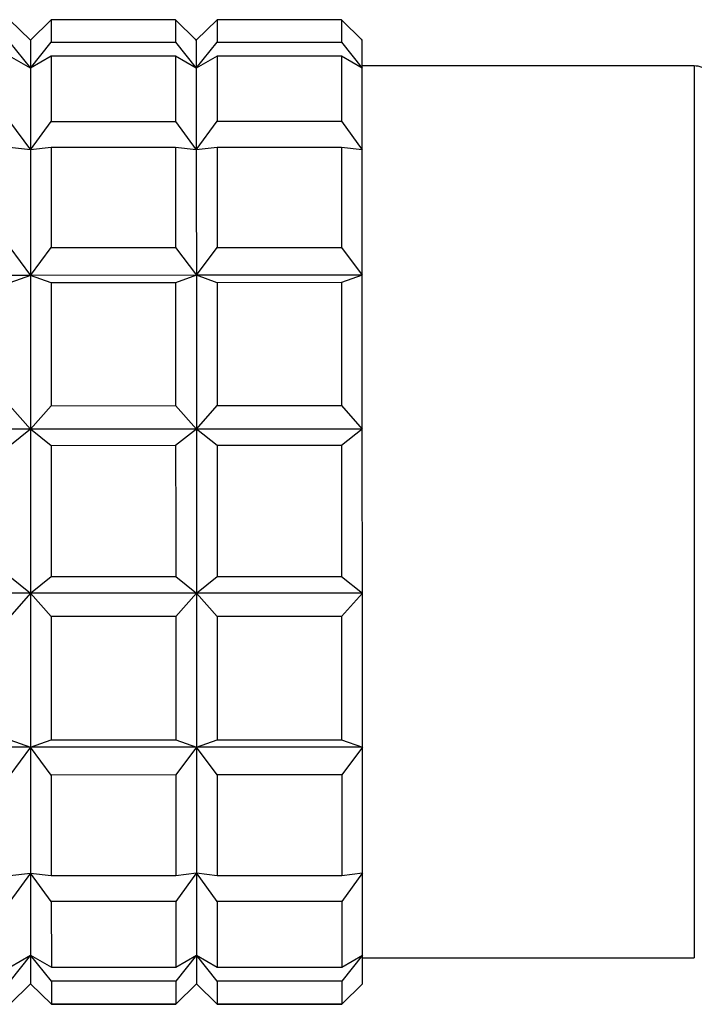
# Model space of a CAD drawing. Header units: inches. Extents: x 2.6 to 39.6, y 3.9 to 32.3.
# Tile 4 of 74: x 12.971 to 13.228, y 5.855 to 6.228. Entities that reach past the tile are written whole.
import ezdxf

# ---------------------------------------------------------------- set-up
doc = ezdxf.new("R2010")
doc.units = ezdxf.units.IN
doc.header["$MEASUREMENT"] = 0

msp = doc.modelspace()

# ---------------------------------------------------------------- linework, layer by layer
at = {"color": 7, "linetype": 'Continuous', "lineweight": 25}
for p, q in [((12.97544, 6.22063), (12.96757, 6.22836)), ((12.98332, 6.22837), (12.97544, 6.22063)), ((13.03056, 6.22838), (12.98332, 6.22837)), ((13.03844, 6.22065), (13.03056, 6.22838)), ((13.04631, 6.22838), (13.03844, 6.22065)), ((13.09355, 6.22839), (13.04631, 6.22838)), ((13.10143, 6.22067), (13.09355, 6.22839)), ((12.96757, 6.21982), (12.97545, 6.20994)), ((12.97544, 6.22063), (12.97512, 6.22096)), ((12.97545, 6.20994), (12.98332, 6.21982)), ((12.98332, 6.21982), (13.03056, 6.21984)), ((13.03056, 6.21984), (13.03844, 6.20996)), ((13.03844, 6.22065), (13.03811, 6.22098)), ((13.03844, 6.20996), (13.04631, 6.21984)), ((13.04631, 6.21984), (13.09355, 6.21985)), ((13.09355, 6.21985), (13.10143, 6.20997)), ((13.10143, 6.22067), (13.1011, 6.22099)), ((12.97545, 6.20994), (12.96757, 6.21457)), ((12.98332, 6.21457), (12.97545, 6.20994)), ((13.03056, 6.21458), (12.98332, 6.21457)), ((13.03844, 6.20996), (13.03056, 6.21458)), ((13.04631, 6.21459), (13.03844, 6.20996)), ((13.09356, 6.2146), (13.04631, 6.21459)), ((13.10143, 6.20997), (13.09356, 6.2146)), ((13.22742, 6.21086), (13.10143, 6.21082)), ((12.96758, 6.1898), (12.97545, 6.17893)), ((12.97545, 6.17893), (12.98333, 6.1898)), ((12.98333, 6.1898), (13.03057, 6.18981)), ((13.03057, 6.18981), (13.03845, 6.17895)), ((13.03845, 6.17895), (13.04632, 6.18982)), ((13.04632, 6.18982), (13.09356, 6.18983)), ((13.09356, 6.18983), (13.10144, 6.17896)), ((12.97545, 6.17893), (12.96758, 6.1799)), ((12.98333, 6.1799), (12.97545, 6.17893)), ((13.03057, 6.17992), (12.98333, 6.1799)), ((13.03845, 6.17895), (13.03057, 6.17992)), ((13.04632, 6.17992), (13.03845, 6.17895)), ((13.09356, 6.17993), (13.04632, 6.17992)), ((13.10144, 6.17896), (13.09356, 6.17993)), ((12.96759, 6.14189), (12.97547, 6.13135)), ((12.97547, 6.13135), (12.98334, 6.14189)), ((12.98334, 6.14189), (13.03058, 6.1419)), ((13.03058, 6.1419), (13.03846, 6.13136)), ((13.03846, 6.13136), (13.04633, 6.14191)), ((13.04633, 6.14191), (13.09357, 6.14192)), ((13.09357, 6.14192), (13.10145, 6.13138)), ((12.97547, 6.13135), (12.91248, 6.13133)), ((12.97547, 6.13135), (12.96759, 6.12854)), ((13.03846, 6.13136), (12.97547, 6.13135)), ((12.98334, 6.12854), (12.97547, 6.13135)), ((13.03846, 6.13136), (13.03059, 6.12856)), ((13.10145, 6.13138), (13.03846, 6.13136)), ((13.04633, 6.12856), (13.03846, 6.13136)), ((13.10145, 6.13138), (13.09358, 6.12857)), ((13.03059, 6.12856), (12.98334, 6.12854)), ((13.09358, 6.12857), (13.04633, 6.12856)), ((12.96761, 6.08187), (12.97548, 6.07292)), ((12.97548, 6.07292), (12.98335, 6.08187)), ((12.98335, 6.08187), (13.0306, 6.08189)), ((13.0306, 6.08189), (13.03847, 6.07294)), ((13.03847, 6.07294), (13.04635, 6.08189)), ((13.04635, 6.08189), (13.09359, 6.0819)), ((13.09359, 6.0819), (13.10147, 6.07296)), ((12.97548, 6.07292), (12.91249, 6.07291)), ((12.97548, 6.07292), (12.96761, 6.06668)), ((13.03847, 6.07294), (12.97548, 6.07292)), ((12.98336, 6.06668), (12.97548, 6.07292)), ((13.03847, 6.07294), (13.0306, 6.0667)), ((13.10147, 6.07296), (13.03847, 6.07294)), ((13.04635, 6.0667), (13.03847, 6.07294)), ((13.10147, 6.07296), (13.09359, 6.06671)), ((13.0306, 6.0667), (12.98336, 6.06668)), ((13.09359, 6.06671), (13.04635, 6.0667)), ((12.96762, 6.01698), (12.9755, 6.01071)), ((12.9755, 6.01071), (12.98337, 6.01699)), ((12.98337, 6.01699), (13.03061, 6.017)), ((13.03061, 6.017), (13.03849, 6.01073)), ((13.03849, 6.01073), (13.04636, 6.017)), ((13.04636, 6.017), (13.09361, 6.01702)), ((13.09361, 6.01702), (13.10148, 6.01074)), ((12.9755, 6.01071), (12.91251, 6.0107)), ((12.9755, 6.01071), (12.96763, 6.00178)), ((13.03849, 6.01073), (12.9755, 6.01071)), ((12.98337, 6.00179), (12.9755, 6.01071)), ((13.03849, 6.01073), (13.03062, 6.0018)), ((13.10148, 6.01074), (13.03849, 6.01073)), ((13.04637, 6.0018), (13.03849, 6.01073)), ((13.10148, 6.01074), (13.09361, 6.00182)), ((13.03062, 6.0018), (12.98337, 6.00179)), ((13.09361, 6.00182), (13.04637, 6.0018)), ((12.96764, 5.95505), (12.97551, 5.95221)), ((12.97551, 5.95221), (12.98339, 5.95506)), ((12.98339, 5.95506), (13.03063, 5.95507)), ((13.03063, 5.95507), (13.0385, 5.95223)), ((13.0385, 5.95223), (13.04638, 5.95507)), ((13.04638, 5.95507), (13.09362, 5.95509)), ((13.09362, 5.95509), (13.1015, 5.95225)), ((12.97551, 5.95221), (12.91252, 5.9522)), ((12.97551, 5.95221), (12.96764, 5.94168)), ((13.0385, 5.95223), (12.97551, 5.95221)), ((12.98339, 5.94168), (12.97551, 5.95221)), ((13.0385, 5.95223), (13.03063, 5.94169)), ((13.1015, 5.95225), (13.0385, 5.95223)), ((13.04638, 5.9417), (13.0385, 5.95223)), ((13.1015, 5.95225), (13.09363, 5.94171)), ((13.03063, 5.94169), (12.98339, 5.94168)), ((13.09363, 5.94171), (13.04638, 5.9417)), ((12.96765, 5.90355), (12.97553, 5.90448)), ((12.97553, 5.90448), (12.96765, 5.89361)), ((12.97553, 5.90448), (12.9834, 5.90355)), ((12.9834, 5.89362), (12.97553, 5.90448)), ((12.9834, 5.90355), (13.03064, 5.90357)), ((13.03064, 5.90357), (13.03852, 5.9045)), ((13.03852, 5.9045), (13.03065, 5.89363)), ((13.03852, 5.9045), (13.04639, 5.90357)), ((13.04639, 5.89363), (13.03852, 5.9045)), ((13.04639, 5.90357), (13.09364, 5.90358)), ((13.09364, 5.90358), (13.10151, 5.90452)), ((13.10151, 5.90452), (13.09364, 5.89364)), ((13.03065, 5.89363), (12.9834, 5.89362)), ((13.09364, 5.89364), (13.04639, 5.89363)), ((12.96766, 5.86869), (12.97553, 5.87328)), ((12.97553, 5.87328), (12.96766, 5.86338)), ((12.97553, 5.87328), (12.98341, 5.86869)), ((12.98341, 5.86339), (12.97553, 5.87328)), ((13.03065, 5.8687), (13.03853, 5.8733)), ((13.03853, 5.8733), (13.03065, 5.8634)), ((13.03853, 5.8733), (13.0464, 5.86871)), ((13.0464, 5.8634), (13.03853, 5.8733)), ((13.09364, 5.86872), (13.10152, 5.87331)), ((13.10152, 5.87331), (13.09365, 5.86341)), ((13.10152, 5.87224), (13.2275, 5.87227)), ((12.98341, 5.86869), (13.03065, 5.8687)), ((13.0464, 5.86871), (13.09364, 5.86872)), ((12.96766, 5.85466), (12.97554, 5.86237)), ((12.97554, 5.86237), (12.96766, 5.85464)), ((12.97554, 5.86237), (12.97586, 5.86204)), ((12.97554, 5.86237), (12.98341, 5.85467)), ((12.98341, 5.85464), (12.97554, 5.86237)), ((13.03065, 5.8634), (12.98341, 5.86339)), ((13.03066, 5.85468), (13.03853, 5.86238)), ((13.03853, 5.86238), (13.03066, 5.85465)), ((13.03853, 5.86238), (13.03885, 5.86206)), ((13.03853, 5.86238), (13.0464, 5.85468)), ((13.0464, 5.85466), (13.03853, 5.86238)), ((13.09365, 5.86341), (13.0464, 5.8634)), ((13.09365, 5.8547), (13.10152, 5.8624)), ((13.10152, 5.8624), (13.09365, 5.85467)), ((12.98341, 5.85467), (13.03066, 5.85468)), ((13.03066, 5.85465), (12.98341, 5.85464)), ((13.0464, 5.85468), (13.09365, 5.8547)), ((13.09365, 5.85467), (13.0464, 5.85466))]:
    msp.add_line(p, q, dxfattribs=at)
at = {"color": 7, "linetype": 'Continuous', "lineweight": 25, "flags": 128}
for points in [[(12.98332, 6.22837), (12.98332, 6.22802), (12.98332, 6.22746), (12.98332, 6.2267), (12.98332, 6.22573), (12.98332, 6.22455), (12.98332, 6.22318), (12.98332, 6.2216), (12.98332, 6.21982)], [(13.03056, 6.22838), (13.03056, 6.22803), (13.03056, 6.22747), (13.03056, 6.22671), (13.03056, 6.22574), (13.03056, 6.22457), (13.03056, 6.22319), (13.03056, 6.22161), (13.03056, 6.21984)], [(13.04631, 6.22838), (13.04631, 6.22803), (13.04631, 6.22748), (13.04631, 6.22671), (13.04631, 6.22574), (13.04631, 6.22457), (13.04631, 6.22319), (13.04631, 6.22162), (13.04631, 6.21984)], [(13.09355, 6.22839), (13.09355, 6.22804), (13.09355, 6.22749), (13.09355, 6.22672), (13.09355, 6.22576), (13.09355, 6.22458), (13.09355, 6.22321), (13.09355, 6.22163), (13.09355, 6.21985)], [(12.97544, 6.22063), (12.97544, 6.22048), (12.97544, 6.21998), (12.97544, 6.21914), (12.97544, 6.21797), (12.97545, 6.21646), (12.97545, 6.21461), (12.97545, 6.21244), (12.97545, 6.20994)], [(13.03844, 6.22065), (13.03844, 6.22049), (13.03844, 6.22), (13.03844, 6.21916), (13.03844, 6.21799), (13.03844, 6.21647), (13.03844, 6.21463), (13.03844, 6.21246), (13.03844, 6.20996)], [(13.10143, 6.20997), (13.10143, 6.21247), (13.10143, 6.21465), (13.10143, 6.21649), (13.10143, 6.218), (13.10143, 6.21918), (13.10143, 6.22001), (13.10143, 6.22051), (13.10143, 6.22067)], [(12.98332, 6.21457), (12.98332, 6.21212), (12.98332, 6.20947), (12.98332, 6.20664), (12.98332, 6.20362), (12.98332, 6.20043), (12.98332, 6.19706), (12.98333, 6.19351), (12.98333, 6.1898)], [(13.03056, 6.21458), (13.03056, 6.21213), (13.03057, 6.20948), (13.03057, 6.20665), (13.03057, 6.20364), (13.03057, 6.20044), (13.03057, 6.19707), (13.03057, 6.19353), (13.03057, 6.18981)], [(13.04631, 6.21459), (13.04631, 6.21213), (13.04631, 6.20949), (13.04631, 6.20666), (13.04631, 6.20364), (13.04632, 6.20045), (13.04632, 6.19707), (13.04632, 6.19353), (13.04632, 6.18982)], [(13.09356, 6.2146), (13.09356, 6.21214), (13.09356, 6.2095), (13.09356, 6.20667), (13.09356, 6.20365), (13.09356, 6.20046), (13.09356, 6.19709), (13.09356, 6.19354), (13.09356, 6.18983)], [(12.97545, 6.20994), (12.97545, 6.20712), (12.97545, 6.20399), (12.97545, 6.20054), (12.97545, 6.1968), (12.97545, 6.19275), (12.97545, 6.18842), (12.97545, 6.18381), (12.97545, 6.17893)], [(13.03844, 6.20996), (13.03844, 6.20714), (13.03844, 6.204), (13.03844, 6.20056), (13.03844, 6.19681), (13.03844, 6.19277), (13.03844, 6.18844), (13.03845, 6.18383), (13.03845, 6.17895)], [(13.10144, 6.17896), (13.10144, 6.18385), (13.10144, 6.18846), (13.10144, 6.19279), (13.10143, 6.19683), (13.10143, 6.20058), (13.10143, 6.20402), (13.10143, 6.20715), (13.10143, 6.20997)], [(13.22742, 6.21086), (13.22742, 6.21019), (13.22742, 6.20115), (13.22742, 6.18208), (13.22743, 6.15419), (13.22744, 6.11922), (13.22745, 6.07937), (13.22746, 6.03714), (13.22747, 5.9952), (13.22748, 5.95616), (13.22749, 5.92249), (13.2275, 5.89631), (13.2275, 5.87925), (13.2275, 5.87239), (13.2275, 5.87227)], [(12.97545, 6.17893), (12.97546, 6.17379), (12.97546, 6.1684), (12.97546, 6.16276), (12.97546, 6.15689), (12.97546, 6.15081), (12.97546, 6.14451), (12.97547, 6.13802), (12.97547, 6.13135)], [(12.98333, 6.1799), (12.98333, 6.17564), (12.98333, 6.17122), (12.98333, 6.16666), (12.98333, 6.16197), (12.98333, 6.15714), (12.98334, 6.15218), (12.98334, 6.14709), (12.98334, 6.14189)], [(13.03057, 6.17992), (13.03057, 6.17565), (13.03057, 6.17124), (13.03058, 6.16668), (13.03058, 6.16198), (13.03058, 6.15715), (13.03058, 6.15219), (13.03058, 6.1471), (13.03058, 6.1419)], [(13.03845, 6.17895), (13.03845, 6.17381), (13.03845, 6.16841), (13.03845, 6.16278), (13.03845, 6.15691), (13.03845, 6.15082), (13.03846, 6.14453), (13.03846, 6.13804), (13.03846, 6.13136)], [(13.04632, 6.17992), (13.04632, 6.17565), (13.04632, 6.17124), (13.04632, 6.16668), (13.04633, 6.16198), (13.04633, 6.15715), (13.04633, 6.15219), (13.04633, 6.14711), (13.04633, 6.14191)], [(13.09356, 6.17993), (13.09357, 6.17567), (13.09357, 6.17125), (13.09357, 6.16669), (13.09357, 6.16199), (13.09357, 6.15716), (13.09357, 6.1522), (13.09357, 6.14712), (13.09357, 6.14192)], [(13.10145, 6.13138), (13.10145, 6.13805), (13.10145, 6.14454), (13.10145, 6.15084), (13.10144, 6.15692), (13.10144, 6.16279), (13.10144, 6.16843), (13.10144, 6.17382), (13.10144, 6.17896)], [(12.97547, 6.13135), (12.97547, 6.1245), (12.97547, 6.1175), (12.97547, 6.11035), (12.97547, 6.10307), (12.97548, 6.09567), (12.97548, 6.08818), (12.97548, 6.08059), (12.97548, 6.07292)], [(13.03846, 6.13136), (13.03846, 6.12452), (13.03846, 6.11751), (13.03846, 6.11037), (13.03847, 6.10309), (13.03847, 6.09569), (13.03847, 6.08819), (13.03847, 6.0806), (13.03847, 6.07294)], [(13.10147, 6.07296), (13.10146, 6.08062), (13.10146, 6.08821), (13.10146, 6.09571), (13.10146, 6.1031), (13.10146, 6.11038), (13.10145, 6.11753), (13.10145, 6.12453), (13.10145, 6.13138)], [(12.98334, 6.12854), (12.98334, 6.12298), (12.98334, 6.11733), (12.98335, 6.11159), (12.98335, 6.10578), (12.98335, 6.09989), (12.98335, 6.09394), (12.98335, 6.08794), (12.98335, 6.08187)], [(13.03059, 6.12856), (13.03059, 6.12299), (13.03059, 6.11734), (13.03059, 6.11161), (13.03059, 6.10579), (13.03059, 6.09991), (13.03059, 6.09396), (13.0306, 6.08795), (13.0306, 6.08189)], [(13.04633, 6.12856), (13.04634, 6.123), (13.04634, 6.11735), (13.04634, 6.11161), (13.04634, 6.1058), (13.04634, 6.09991), (13.04634, 6.09396), (13.04634, 6.08795), (13.04635, 6.08189)], [(13.09358, 6.12857), (13.09358, 6.12301), (13.09358, 6.11736), (13.09358, 6.11162), (13.09358, 6.10581), (13.09359, 6.09992), (13.09359, 6.09397), (13.09359, 6.08796), (13.09359, 6.0819)], [(12.97548, 6.07292), (12.97548, 6.0652), (12.97549, 6.05743), (12.97549, 6.04964), (12.97549, 6.04182), (12.97549, 6.03401), (12.97549, 6.02621), (12.9755, 6.01844), (12.9755, 6.01071)], [(13.03847, 6.07294), (13.03848, 6.06522), (13.03848, 6.05745), (13.03848, 6.04965), (13.03848, 6.04184), (13.03848, 6.03403), (13.03849, 6.02623), (13.03849, 6.01845), (13.03849, 6.01073)], [(13.10148, 6.01074), (13.10148, 6.01847), (13.10148, 6.02624), (13.10148, 6.03404), (13.10147, 6.04186), (13.10147, 6.04967), (13.10147, 6.05747), (13.10147, 6.06523), (13.10147, 6.07296)], [(12.98336, 6.06668), (12.98336, 6.0605), (12.98336, 6.05429), (12.98336, 6.04807), (12.98336, 6.04184), (12.98337, 6.03561), (12.98337, 6.02939), (12.98337, 6.02318), (12.98337, 6.01699)], [(13.0306, 6.0667), (13.0306, 6.06051), (13.0306, 6.0543), (13.03061, 6.04808), (13.03061, 6.04185), (13.03061, 6.03562), (13.03061, 6.0294), (13.03061, 6.02319), (13.03061, 6.017)], [(13.04635, 6.0667), (13.04635, 6.06051), (13.04635, 6.05431), (13.04635, 6.04808), (13.04636, 6.04186), (13.04636, 6.03563), (13.04636, 6.0294), (13.04636, 6.02319), (13.04636, 6.017)], [(13.09359, 6.06671), (13.0936, 6.06053), (13.0936, 6.05432), (13.0936, 6.0481), (13.0936, 6.04187), (13.0936, 6.03564), (13.0936, 6.02941), (13.0936, 6.02321), (13.09361, 6.01702)], [(12.9755, 6.01071), (12.9755, 6.00304), (12.9755, 5.99545), (12.9755, 5.98794), (12.97551, 5.98054), (12.97551, 5.97325), (12.97551, 5.96609), (12.97551, 5.95907), (12.97551, 5.95221)], [(13.03849, 6.01073), (13.03849, 6.00306), (13.03849, 5.99547), (13.0385, 5.98796), (13.0385, 5.98055), (13.0385, 5.97326), (13.0385, 5.9661), (13.0385, 5.95909), (13.0385, 5.95223)], [(13.1015, 5.95225), (13.1015, 5.9591), (13.10149, 5.96612), (13.10149, 5.97328), (13.10149, 5.98057), (13.10149, 5.98797), (13.10149, 5.99548), (13.10148, 6.00308), (13.10148, 6.01074)], [(12.98337, 6.00179), (12.98338, 5.99572), (12.98338, 5.98971), (12.98338, 5.98375), (12.98338, 5.97786), (12.98338, 5.97204), (12.98338, 5.96629), (12.98338, 5.96063), (12.98339, 5.95506)], [(13.03062, 6.0018), (13.03062, 5.99573), (13.03062, 5.98972), (13.03062, 5.98376), (13.03062, 5.97787), (13.03063, 5.97205), (13.03063, 5.9663), (13.03063, 5.96064), (13.03063, 5.95507)], [(13.04637, 6.0018), (13.04637, 5.99574), (13.04637, 5.98972), (13.04637, 5.98377), (13.04637, 5.97787), (13.04637, 5.97205), (13.04638, 5.96631), (13.04638, 5.96065), (13.04638, 5.95507)], [(13.09361, 6.00182), (13.09361, 5.99575), (13.09361, 5.98974), (13.09362, 5.98378), (13.09362, 5.97789), (13.09362, 5.97206), (13.09362, 5.96632), (13.09362, 5.96066), (13.09362, 5.95509)], [(12.97551, 5.95221), (12.97551, 5.94552), (12.97552, 5.93902), (12.97552, 5.93271), (12.97552, 5.9266), (12.97552, 5.92072), (12.97552, 5.91506), (12.97552, 5.90965), (12.97553, 5.90448)], [(13.0385, 5.95223), (13.03851, 5.94554), (13.03851, 5.93903), (13.03851, 5.93272), (13.03851, 5.92662), (13.03851, 5.92073), (13.03851, 5.91508), (13.03852, 5.90966), (13.03852, 5.9045)], [(13.10151, 5.90452), (13.10151, 5.90968), (13.10151, 5.91509), (13.10151, 5.92075), (13.1015, 5.92664), (13.1015, 5.93274), (13.1015, 5.93905), (13.1015, 5.94556), (13.1015, 5.95225)], [(12.98339, 5.94168), (12.98339, 5.93647), (12.98339, 5.93137), (12.98339, 5.9264), (12.98339, 5.92155), (12.9834, 5.91684), (12.9834, 5.91227), (12.9834, 5.90784), (12.9834, 5.90355)], [(13.03063, 5.94169), (13.03064, 5.93648), (13.03064, 5.93139), (13.03064, 5.92641), (13.03064, 5.92157), (13.03064, 5.91685), (13.03064, 5.91228), (13.03064, 5.90785), (13.03064, 5.90357)], [(13.04638, 5.9417), (13.04638, 5.93649), (13.04638, 5.93139), (13.04639, 5.92642), (13.04639, 5.92157), (13.04639, 5.91686), (13.04639, 5.91228), (13.04639, 5.90785), (13.04639, 5.90357)], [(13.09363, 5.94171), (13.09363, 5.9365), (13.09363, 5.9314), (13.09363, 5.92643), (13.09363, 5.92158), (13.09363, 5.91687), (13.09363, 5.9123), (13.09363, 5.90787), (13.09364, 5.90358)], [(12.97553, 5.90448), (12.97553, 5.89958), (12.97553, 5.89495), (12.97553, 5.89059), (12.97553, 5.88653), (12.97553, 5.88276), (12.97553, 5.87929), (12.97553, 5.87613), (12.97553, 5.87328)], [(13.03852, 5.9045), (13.03852, 5.8996), (13.03852, 5.89496), (13.03852, 5.89061), (13.03852, 5.88654), (13.03852, 5.88277), (13.03852, 5.8793), (13.03852, 5.87614), (13.03853, 5.8733)], [(13.10152, 5.87331), (13.10152, 5.87616), (13.10152, 5.87932), (13.10151, 5.88279), (13.10151, 5.88656), (13.10151, 5.89063), (13.10151, 5.89498), (13.10151, 5.89961), (13.10151, 5.90452)], [(12.9834, 5.89362), (12.9834, 5.88988), (12.9834, 5.88632), (12.9834, 5.88293), (12.98341, 5.87972), (12.98341, 5.87668), (12.98341, 5.87383), (12.98341, 5.87117), (12.98341, 5.86869)], [(13.03065, 5.89363), (13.03065, 5.8899), (13.03065, 5.88633), (13.03065, 5.88294), (13.03065, 5.87973), (13.03065, 5.8767), (13.03065, 5.87384), (13.03065, 5.87118), (13.03065, 5.8687)], [(13.04639, 5.89363), (13.04639, 5.8899), (13.0464, 5.88634), (13.0464, 5.88295), (13.0464, 5.87973), (13.0464, 5.8767), (13.0464, 5.87385), (13.0464, 5.87118), (13.0464, 5.86871)], [(13.09364, 5.89364), (13.09364, 5.88991), (13.09364, 5.88635), (13.09364, 5.88296), (13.09364, 5.87975), (13.09364, 5.87671), (13.09364, 5.87386), (13.09364, 5.87119), (13.09364, 5.86872)], [(12.97553, 5.87328), (12.97553, 5.87076), (12.97553, 5.86855), (12.97553, 5.86668), (12.97554, 5.86514), (12.97554, 5.86394), (12.97554, 5.86308), (12.97554, 5.86255), (12.97554, 5.86237)], [(13.03853, 5.8733), (13.03853, 5.87077), (13.03853, 5.86857), (13.03853, 5.8667), (13.03853, 5.86516), (13.03853, 5.86396), (13.03853, 5.86309), (13.03853, 5.86257), (13.03853, 5.86238)], [(13.10152, 5.8624), (13.10152, 5.86258), (13.10152, 5.86311), (13.10152, 5.86397), (13.10152, 5.86518), (13.10152, 5.86672), (13.10152, 5.86859), (13.10152, 5.87079), (13.10152, 5.87331)], [(12.98341, 5.86339), (12.98341, 5.86159), (12.98341, 5.85999), (12.98341, 5.85859), (12.98341, 5.85739), (12.98341, 5.8564), (12.98341, 5.85562), (12.98341, 5.85504), (12.98341, 5.85467)], [(13.03065, 5.8634), (13.03065, 5.8616), (13.03065, 5.86), (13.03066, 5.8586), (13.03066, 5.85741), (13.03066, 5.85642), (13.03066, 5.85563), (13.03066, 5.85505), (13.03066, 5.85468)], [(13.0464, 5.8634), (13.0464, 5.8616), (13.0464, 5.86), (13.0464, 5.85861), (13.0464, 5.85741), (13.0464, 5.85642), (13.0464, 5.85564), (13.0464, 5.85506), (13.0464, 5.85468)], [(13.09365, 5.86341), (13.09365, 5.86162), (13.09365, 5.86002), (13.09365, 5.85862), (13.09365, 5.85742), (13.09365, 5.85643), (13.09365, 5.85565), (13.09365, 5.85507), (13.09365, 5.8547)]]:
    msp.add_lwpolyline(points, dxfattribs=at)
at = {"color": 7, "linetype": 'Continuous', "lineweight": 25}
msp.add_arc((13.22742, 6.20298), 0.00787, 0.0147, 90.0147, dxfattribs=at)

doc.saveas('drawing.dxf')
